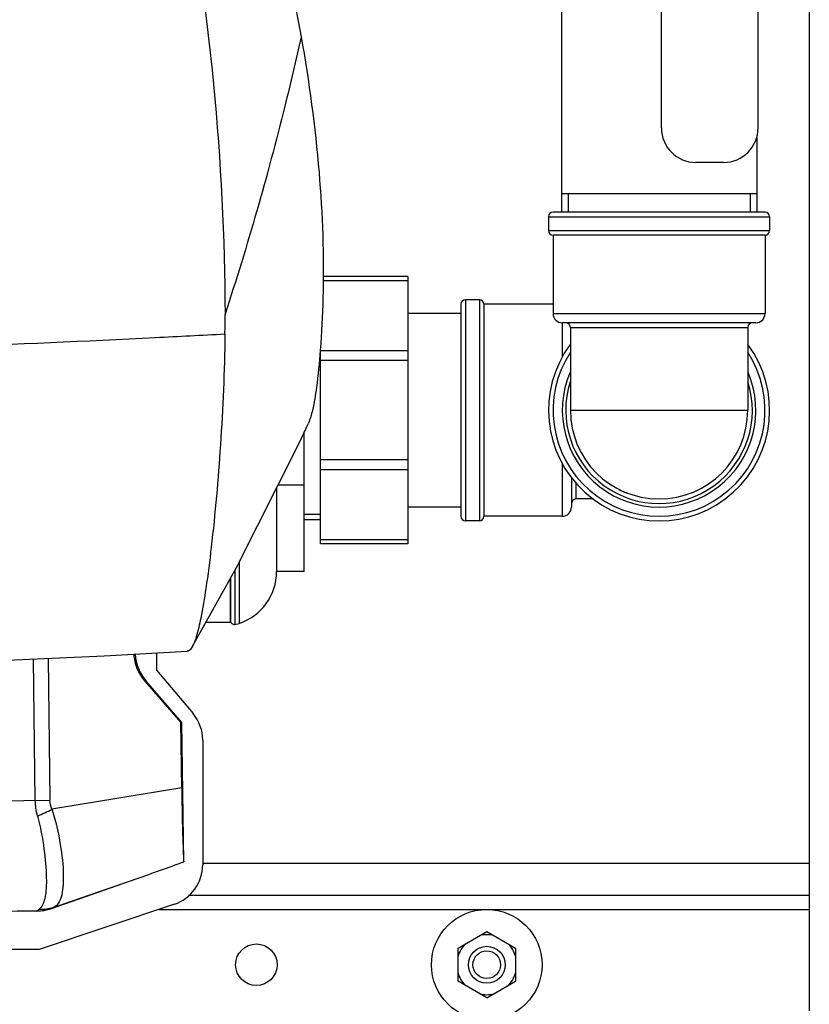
# Model space of a CAD drawing. Header units: millimetres. Extents: x 0 to 4000, y 0 to 3000.
# Tile 57 of 170: x 2135 to 2306, y 332 to 545. Entities that reach past the tile are written whole.
import ezdxf

# ---------------------------------------------------------------- set-up
doc = ezdxf.new("R2010")
doc.units = ezdxf.units.MM
doc.header["$LTSCALE"] = 219.99956
doc.layers.get('0').update_dxf_attribs({"linetype": 'CONTINUOUS'})
doc.layers.add('ASSI', color=7, linetype='CONTINUOUS')

msp = doc.modelspace()

# ---------------------------------------------------------------- linework, layer by layer
at = {"color": 7, "linetype": 'CONTINUOUS'}
for p, q in [((2306.31, 745.89), (2306.31, 330.21)), ((2252.5, 592.54), (2252.5, 503.54)), ((2274.2, 521.84), (2274.2, 589.42)), ((2295.2, 521.84), (2295.2, 589.42)), ((2294.9, 519.74), (2294.9, 503.54)), ((2287.7, 514.34), (2281.7, 514.34)), ((2294.9, 507.54), (2252.5, 507.54)), ((2296.7, 503.54), (2250.7, 503.54)), ((2296.7, 498.54), (2250.7, 498.54)), ((2219.2, 489.54), (2200.8, 489.54)), ((2219.2, 489.54), (2219.2, 431.54)), ((2230.7, 483.54), (2230.7, 437.54)), ((2235.7, 483.54), (2235.7, 437.54)), ((2230.7, 481.54), (2219.2, 481.54)), ((2294.7, 479.54), (2252.7, 479.54)), ((2200.2, 431.54), (2200.2, 473.43)), ((2196.7, 425.54), (2196.7, 455.86)), ((2254.7, 445.95), (2254.7, 439.54)), ((2190.7, 443.76), (2190.7, 425.54)), ((2196.7, 444.29), (2190.97, 444.29)), ((2230.7, 439.54), (2219.2, 439.54)), ((2200.2, 436.79), (2196.7, 436.79)), ((2219.2, 431.54), (2200.2, 431.54)), ((2181.6, 425.76), (2181.6, 414.08)), ((2196.7, 425.54), (2190.7, 425.54)), ((2180.65, 424.06), (2180.65, 414.54)), ((2180.7, 424.14), (2180.7, 414.87)), ((2175.35, 414.54), (2180.65, 414.54)), ((2181.6, 414.08), (2182.58, 414.29)), ((2164.66, 407.88), (2164.66, 404.13)), ((2164.66, 404.13), (2172.56, 394.72)), ((2162.08, 401.78), (2169.91, 392.75)), ((2170.16, 392.76), (2162.38, 401.78)), ((2170.16, 392.76), (2169.91, 392.75)), ((2170.1, 378.61), (2169.91, 392.75)), ((2170.57, 362.55), (2170.16, 392.76)), ((2174.66, 388.94), (2174.66, 361.88)), ((2141.82, 352.42), (2160.43, 358.93)), ((2306.31, 355.21), (2171.58, 355.21)), ((2168.52, 353.35), (2139.18, 343.53)), ((2138.66, 351.86), (2107.46, 351.44)), ((2230.08, 343.81), (2236.31, 347.4)), ((2236.31, 347.4), (2242.53, 343.81)), ((2139.18, 343.53), (1882.22, 343.53)), ((2230.08, 336.62), (2230.08, 343.81)), ((2242.53, 343.81), (2242.53, 336.62)), ((2236.31, 333.02), (2230.08, 336.62)), ((2236.31, 333.02), (2242.53, 336.62))]:
    msp.add_line(p, q, dxfattribs=at)
at = {"color": 2, "linetype": 'CONTINUOUS'}
for p, q in [((2253.95, 507.54), (2253.95, 503.54)), ((2293.45, 507.54), (2293.45, 503.54)), ((2200.2, 437.94), (2196.7, 437.94))]:
    msp.add_line(p, q, dxfattribs=at)
at = {"color": 9, "linetype": 'CONTINUOUS'}
for p, q in [((2249.7, 502.54), (2297.7, 502.54)), ((2249.7, 499.54), (2297.7, 499.54)), ((2219.2, 488.66), (2200.81, 488.66)), ((2231.7, 484.54), (2231.7, 436.54)), ((2234.7, 484.54), (2234.7, 436.54)), ((2250.7, 481.54), (2296.7, 481.54)), ((2252.7, 479.54), (2252.7, 472.07)), ((2254.45, 478.54), (2292.95, 478.54)), ((2219.2, 473.43), (2200.2, 473.43)), ((2219.2, 471.31), (2200.2, 471.31)), ((2219.2, 449.77), (2200.2, 449.77)), ((2252.7, 449.01), (2252.7, 437.54)), ((2219.2, 447.65), (2200.2, 447.65)), ((2255.7, 441.29), (2255.7, 444.7)), ((2219.2, 432.42), (2200.2, 432.42)), ((2182.58, 427.64), (2182.58, 414.29)), ((2138.33, 375.87), (2137.91, 406.55)), ((2141.09, 406.7), (2141.5, 375.91)), ((2162.38, 401.78), (2162.08, 401.78)), ((2170.1, 378.61), (2141.95, 373.94)), ((2113.66, 375.54), (2141.5, 375.91)), ((2306.31, 362.21), (2174.66, 362.21)), ((2142.24, 352.62), (2160.43, 358.93)), ((2138.66, 351.88), (2107.47, 351.45)), ((2138.66, 351.86), (2138.66, 351.88)), ((2141.82, 352.44), (2141.82, 352.42)), ((2165.14, 352.21), (2306.31, 352.21))]:
    msp.add_line(p, q, dxfattribs=at)
at = {"color": 7, "linetype": 'CONTINUOUS'}
for points in [[(2172.38, 409.2), (2181.96, 426.41), (2195.57, 453.42), (2197.59, 457.77)], [(2116.36, 405.68), (2132.22, 406.29), (2153.27, 407.26), (2171.3, 408.24)]]:
    msp.add_lwpolyline(points, dxfattribs=at)
for centre, radius in [((2236.31, 340.21), 12), ((2186.31, 340.21), 4.5), ((2236.31, 340.21), 4), ((2236.31, 340.21), 3)]:
    msp.add_circle(centre, radius, dxfattribs=at)
for centre, radius, start, end in [((2281.7, 521.84), 7.5, 180, 270), ((2287.7, 521.84), 7.5, 270, 360), ((2250.7, 502.54), 1, 90, 180), ((2296.7, 502.54), 1, 0, 90), ((2250.7, 499.54), 1, 180, 270), ((2296.7, 499.54), 1, 270, 360), ((2231.7, 483.54), 1, 90, 180), ((2234.7, 483.54), 1, 0, 90), ((1951.09, 480.33), 228.42, 359.1771, 0.2605), ((2252.7, 481.54), 2, 180, 270), ((2294.7, 481.54), 2, 270, 360), ((2253.45, 478.54), 1, 0, 90), ((2293.95, 478.54), 1, 90, 180), ((2273.7, 460.54), 24, 143.5151, 36.4827), ((2273.7, 460.54), 23, 146.8326, 33.1675), ((2273.7, 460.54), 19.25, 180.002, 180.7494), ((2273.7, 460.54), 19.25, 243.2244, 248.5826), ((2255.7, 440.29), 1, 90, 180), ((2252.7, 439.54), 2, 270, 360), ((2231.7, 437.54), 1, 180, 270), ((2234.7, 437.54), 1, 270, 360), ((2178.85, 425.54), 11.85, 288.3247, 360), ((2181.5, 414.87), 0.8, 180, 277.0055), ((2165.67, 388.94), 9, 359.9863, 40.0138), ((1919.12, 1049.84), 731.84, 289.2529, 290.09593), ((2165.66, 361.88), 9, 288.5024, 359.9975), ((2236.31, 340.21), 6.5, 76.6731, 103.3269), ((2236.31, 340.21), 6.5, 136.6731, 163.3269), ((2236.31, 340.21), 6.5, 16.6731, 43.3269), ((2236.31, 340.21), 6.5, 196.6731, 223.3269), ((2236.31, 340.21), 6.5, 316.6731, 343.3269), ((2236.31, 340.21), 6.5, 256.6731, 283.3269)]:
    msp.add_arc(centre, radius, start, end, dxfattribs=at)
at = {"color": 9, "linetype": 'CONTINUOUS'}
for centre, radius, start, end in [((2273.7, 460.54), 21, 156.8533, 23.1467), ((2273.7, 460.54), 20.25, 162.1783, 17.8216), ((2109.35, 440.24), 73.89, 293.4846, 296.1795), ((2138.51, 361.94), 10.07, 270.8363, 289.2113)]:
    msp.add_arc(centre, radius, start, end, dxfattribs=at)
at = {"color": 7, "linetype": 'CONTINUOUS'}
for centre, major_axis, ratio, start_param, end_param in [((2169.7, 408.31), (10.06, 0.14), 0.994008, -3.085121, -2.443536), ((2169.95, 408.31), (10, 0.14), 0.999848, 3.196768, 3.839649), ((2138.52, 361.86), (-0.14, 10), 0.999848, -3.141593, -2.818753)]:
    msp.add_ellipse(centre, major_axis=major_axis, ratio=ratio, start_param=start_param, end_param=end_param, dxfattribs=at)
for points, knots in [([(2142.45, 677.1), (2154.49, 645.98), (2172.91, 581.46), (2179.37, 514.68), (2179.51, 481.36)], [0, 0, 0, 0, 0.500422, 1, 1, 1, 1]), ([(2160.83, 665.52), (2164.52, 656.2), (2179.37, 615.87), (2190.18, 574.03), (2196, 541.6)], [0, 0, 0, 0, 0.233133, 1, 1, 1, 1]), ([(2196.01, 541.6), (2197.75, 531.86), (2200.31, 513), (2201.12, 490.2), (2200.32, 474.64), (2199.55, 466.52), (2198.71, 461.22), (2198, 458.65), (2197.59, 457.77)], [0, 0, 0, 0, 0.351801, 0.675811, 0.809277, 0.905743, 0.965707, 1, 1, 1, 1]), ([(2179.49, 477.04), (2179.37, 469.03), (2178.72, 453.59), (2177.1, 435.2), (2175.51, 422.68), (2174.46, 416.18), (2173.49, 411.94), (2172.77, 409.87), (2172.38, 409.2)], [0, 0, 0, 0, 0.351612, 0.677411, 0.809085, 0.905003, 0.965742, 1, 1, 1, 1]), ([(2172.38, 409.2), (2172.29, 409.05), (2172.04, 408.64), (2171.61, 408.26), (2171.3, 408.24)], [0, 0, 0, 0, 0.350645, 1, 1, 1, 1]), ([(2170.1, 378.61), (2170.13, 376.69), (2170.19, 373.09), (2170.28, 368.29), (2170.44, 364.87), (2170.47, 363.11), (2170.57, 362.55)], [0, 0, 0, 0, 0.359915, 0.672446, 0.895411, 1, 1, 1, 1])]:
    msp.add_open_spline(points, degree=3, knots=knots, dxfattribs=at)
at = {"color": 9, "linetype": 'CONTINUOUS'}
for points, knots in [([(2196, 541.61), (2194.9, 536.57), (2190.15, 516.29), (2184.38, 496.26), (2179.5, 481.38)], [0, 0, 0, 0, 0.247869, 1, 1, 1, 1]), ([(2179.49, 477.04), (2174.45, 476.78), (2154.25, 475.73), (2134.05, 474.81), (2118.88, 474.29)], [0, 0, 0, 0, 0.249324, 1, 1, 1, 1]), ([(2138.8, 372.48), (2139.42, 370.13), (2140.29, 365.69), (2140.8, 359.62), (2140.71, 355.22), (2139.82, 352.68), (2139.07, 352.18)], [0, 0, 0, 0, 0.350563, 0.65193, 0.871055, 1, 1, 1, 1]), ([(2141.95, 373.94), (2142.73, 371.43), (2143.83, 366.69), (2144.48, 360.98), (2144.36, 357.13), (2144, 354.68), (2143.11, 352.97), (2142.24, 352.62)], [0, 0, 0, 0, 0.354892, 0.657054, 0.777195, 0.873105, 1, 1, 1, 1]), ([(2141.82, 352.44), (2141.82, 352.48), (2142.04, 352.5), (2142.14, 352.58), (2142.24, 352.62)], [0, 0, 0, 0, 0.266417, 1, 1, 1, 1]), ([(2138.66, 351.88), (2138.65, 351.92), (2138.87, 352), (2138.97, 352.11), (2139.07, 352.18)], [0, 0, 0, 0, 0.271419, 1, 1, 1, 1])]:
    msp.add_open_spline(points, degree=3, knots=knots, dxfattribs=at)
for points in [[(2138.8, 372.48), (2138.51, 373.58), (2138.35, 374.73), (2138.33, 375.87)], [(2141.95, 373.94), (2141.68, 374.55), (2141.51, 375.24), (2141.5, 375.91)], [(2142.24, 352.62), (2141.23, 352.27), (2140.14, 352.13), (2139.07, 352.18)]]:
    msp.add_open_spline(points, degree=3, dxfattribs=at)
at = {"layer": 'ASSI', "color": 7, "linetype": 'CONTINUOUS'}
for p, q in [((2249.7, 502.54), (2249.7, 499.54)), ((2297.7, 502.54), (2297.7, 499.54)), ((2250.7, 498.54), (2250.7, 481.54)), ((2296.7, 498.54), (2296.7, 481.54)), ((2234.7, 484.54), (2231.7, 484.54)), ((2250.7, 483.54), (2235.7, 483.54)), ((2254.45, 478.54), (2254.45, 460.54)), ((2292.95, 478.54), (2292.95, 460.54)), ((2259.46, 441.29), (2255.7, 441.29)), ((2234.7, 436.54), (2231.7, 436.54)), ((2252.7, 437.54), (2235.7, 437.54))]:
    msp.add_line(p, q, dxfattribs=at)
at = {"layer": 'ASSI', "color": 9, "linetype": 'CONTINUOUS'}
msp.add_line((2254.45, 460.54), (2292.95, 460.54), dxfattribs=at)
at = {"layer": 'ASSI', "color": 7, "linetype": 'CONTINUOUS'}
msp.add_arc((2273.7, 460.54), 19.25, 180, 360, dxfattribs=at)

doc.saveas('drawing.dxf')
